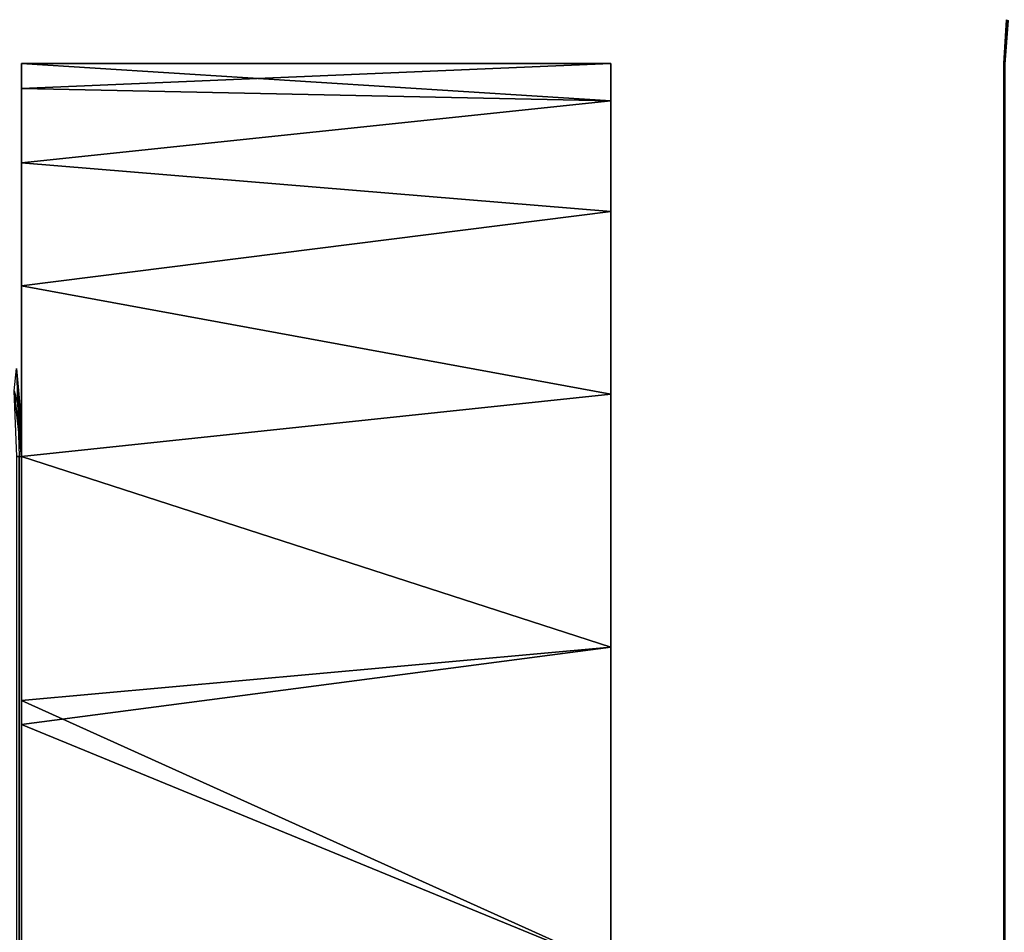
# Model space of a CAD drawing. Extents: x -551 to 551, y -297 to 194.
# Tile 56 of 163: x -501 to -498.5, y 191.29 to 193.61. Entities that reach past the tile are written whole.
import ezdxf

# ---------------------------------------------------------------- set-up
doc = ezdxf.new("R2010")
doc.units = 0
doc.header["$LTSCALE"] = 70.117983
for name, color, linetype in [('116', 7, 'CONTINUOUS'), ('12', 7, 'CONTINUOUS'), ('130', 7, 'CONTINUOUS'), ('141', 7, 'CONTINUOUS'), ('148', 7, 'CONTINUOUS'), ('150', 7, 'CONTINUOUS'), ('151', 7, 'CONTINUOUS'), ('16', 7, 'CONTINUOUS'), ('163', 7, 'CONTINUOUS'), ('166', 7, 'CONTINUOUS'), ('167', 7, 'CONTINUOUS'), ('174', 7, 'CONTINUOUS'), ('19', 7, 'CONTINUOUS'), ('22', 7, 'CONTINUOUS'), ('4', 7, 'CONTINUOUS'), ('7', 7, 'CONTINUOUS')]:
    doc.layers.add(name, color=color, linetype=linetype)

msp = doc.modelspace()

# ---------------------------------------------------------------- linework, layer by layer
at = {"layer": '116', "color": 7, "linetype": 'CONTINUOUS'}
for points in [[(-501, 191.8175, 20.9025), (-501, 192.5, 19.3852), (-501, 192.5, 44.5), (-501, 191.8175, 20.9025)], [(-501, 190.9711, 22.3349), (-501, 191.8175, 20.9025), (-501, 192.5, 44.5), (-501, 190.9711, 22.3349)], [(-501, 189.9713, 23.6648), (-501, 190.9711, 22.3349), (-501, 192.5, 44.5), (-501, 189.9713, 23.6648)], [(-501, 188.8304, 24.8758), (-501, 189.9713, 23.6648), (-501, 192.5, 44.5), (-501, 188.8304, 24.8758)], [(-501, 187.5624, 25.9529), (-501, 188.8304, 24.8758), (-501, 192.5, 44.5), (-501, 187.5624, 25.9529)], [(-501, 186.1829, 26.8831), (-501, 187.5624, 25.9529), (-501, 192.5, 44.5), (-501, 186.1829, 26.8831)], [(-501, 184.7089, 27.6547), (-501, 186.1829, 26.8831), (-501, 192.5, 44.5), (-501, 184.7089, 27.6547)], [(-501, 183.1585, 28.2583), (-501, 184.7089, 27.6547), (-501, 192.5, 44.5), (-501, 183.1585, 28.2583)], [(-501, 181.5507, 28.6865), (-501, 183.1585, 28.2583), (-501, 192.5, 44.5), (-501, 181.5507, 28.6865)], [(-501, 179.9055, 28.934), (-501, 181.5507, 28.6865), (-501, 192.5, 44.5), (-501, 179.9055, 28.934)], [(-501, -196, 44.5), (-501, 179.9055, 28.934), (-501, 192.5, 44.5), (-501, -196, 44.5)], [(-501, 190.226, 4.6459), (-501, 189.2121, 3.5), (-501, 192.5, 3.5), (-501, 190.226, 4.6459)], [(-501, 191.118, 5.8891), (-501, 190.226, 4.6459), (-501, 192.5, 3.5), (-501, 191.118, 5.8891)], [(-501, 191.8786, 7.2167), (-501, 191.118, 5.8891), (-501, 192.5, 3.5), (-501, 191.8786, 7.2167)], [(-501, 192.5, 8.6148), (-501, 191.8786, 7.2167), (-501, 192.5, 3.5), (-501, 192.5, 8.6148)]]:
    msp.add_3dface(points, dxfattribs=at)
at = {"layer": '12', "color": 7, "linetype": 'CONTINUOUS'}
for points in [[(-498.5, 193.5, 43.5), (-498.5, -193.5, 43.5), (-498.4975, -193.4983, 43.6236), (-498.5, 193.5, 43.5)], [(-498.4975, 193.4983, 43.6236), (-498.5, 193.5, 43.5), (-498.4975, -193.4983, 43.6236), (-498.4975, 193.4983, 43.6236)]]:
    msp.add_3dface(points, dxfattribs=at)
at = {"layer": '130', "color": 7, "linetype": 'CONTINUOUS'}
for points in [[(-501.0126, 192.7239, 44.5), (-501, 192.5, 44.5), (-501.0126, 192.7239, 3.5), (-501.0126, 192.7239, 44.5)], [(-501.0126, 192.7239, 3.5), (-501, 192.5, 44.5), (-501.0031, 192.6121, 3.5), (-501.0126, 192.7239, 3.5)], [(-501, 192.5, 44.5), (-501, 192.5, 19.3852), (-501.0031, 192.6121, 3.5), (-501, 192.5, 44.5)], [(-501, 192.5, 19.3852), (-501, 192.5, 8.6148), (-501.0031, 192.6121, 3.5), (-501, 192.5, 19.3852)], [(-501, 192.5, 8.6148), (-501, 192.5, 3.5), (-501.0031, 192.6121, 3.5), (-501, 192.5, 8.6148)]]:
    msp.add_3dface(points, dxfattribs=at)
at = {"layer": '141', "color": 7, "linetype": 'CONTINUOUS'}
for points in [[(-501.0123, -196, 44.7213), (-501, -196, 44.5), (-501.0063, 192.5, 44.6592), (-501.0123, -196, 44.7213)], [(-501, -196, 44.5), (-501, 192.5, 44.5), (-501.0063, 192.5, 44.6592), (-501, -196, 44.5)]]:
    msp.add_3dface(points, dxfattribs=at)
at = {"layer": '148', "color": 7, "linetype": 'CONTINUOUS'}
for points in [[(-501, 192.5, 3.5), (-501, 189.2121, 3.5), (-501.0126, 163.5, 3.2761), (-501, 192.5, 3.5)], [(-501, 192.5, 3.5), (-501.0126, 163.5, 3.2761), (-501.0123, 192.5, 3.2787), (-501, 192.5, 3.5)]]:
    msp.add_3dface(points, dxfattribs=at)
at = {"layer": '150', "color": 7, "linetype": 'CONTINUOUS'}
for points in [[(-501.0126, 192.7239, 3.5), (-501.0031, 192.6121, 3.5), (-501.0186, 192.6671, 3.2851), (-501.0126, 192.7239, 3.5)], [(-501.0031, 192.6121, 3.5), (-501, 192.5, 3.5), (-501.0186, 192.6671, 3.2851), (-501.0031, 192.6121, 3.5)], [(-501, 192.5, 3.5), (-501.0123, 192.5, 3.2787), (-501.0186, 192.6671, 3.2851), (-501, 192.5, 3.5)]]:
    msp.add_3dface(points, dxfattribs=at)
at = {"layer": '151', "color": 7, "linetype": 'CONTINUOUS'}
msp.add_3dface([(-501, 192.5, 44.5), (-501.0126, 192.7239, 44.5), (-501.0063, 192.5, 44.6592), (-501, 192.5, 44.5)], dxfattribs=at)
at = {"layer": '16', "color": 7, "linetype": 'CONTINUOUS'}
for points in [[(-498.5, -193.5, 2), (-498.5, 193.5, 2), (-498.4979, 193.499, 1.9084), (-498.5, -193.5, 2)], [(-498.5, -193.5, 2), (-498.4979, 193.499, 1.9084), (-498.4979, -193.499, 1.9084), (-498.5, -193.5, 2)]]:
    msp.add_3dface(points, dxfattribs=at)
at = {"layer": '163', "color": 7, "linetype": 'CONTINUOUS'}
for points in [[(-501, 193.5, 14), (-501, 193.4368, 12.6249), (-501, 193.4368, 15.3751), (-501, 193.5, 14)], [(-501, 193.4368, 12.6249), (-501, 193.2479, 11.2614), (-501, 193.4368, 15.3751), (-501, 193.4368, 12.6249)], [(-501, 193.4368, 15.3751), (-501, 193.2479, 11.2614), (-501, 193.2479, 16.7386), (-501, 193.4368, 15.3751)], [(-501, 193.2479, 11.2614), (-501, 192.9347, 9.9209), (-501, 193.2479, 16.7386), (-501, 193.2479, 11.2614)], [(-501, 193.2479, 16.7386), (-501, 192.9347, 9.9209), (-501, 192.9347, 18.0791), (-501, 193.2479, 16.7386)], [(-501, 192.5, 8.6148), (-501, 192.5, 19.3852), (-501, 192.9347, 18.0791), (-501, 192.5, 8.6148)], [(-501, 192.9347, 9.9209), (-501, 192.5, 8.6148), (-501, 192.9347, 18.0791), (-501, 192.9347, 9.9209)]]:
    msp.add_3dface(points, dxfattribs=at)
at = {"layer": '166', "color": 7, "linetype": 'CONTINUOUS'}
for points in [[(-499.5, 190, 14), (-499.5, 189.9277, 12.7124), (-499.5, 193.5, 14), (-499.5, 190, 14)], [(-499.5, 190, 14), (-499.5, 193.5, 14), (-499.5, 193.4057, 15.6795), (-499.5, 190, 14)], [(-499.5, 193.5, 14), (-499.5, 189.9277, 12.7124), (-499.5, 193.4057, 12.3205), (-499.5, 193.5, 14)], [(-499.5, 189.7117, 16.559), (-499.5, 189.9277, 15.2876), (-499.5, 193.4057, 15.6795), (-499.5, 189.7117, 16.559)], [(-499.5, 193.1239, 17.3378), (-499.5, 189.7117, 16.559), (-499.5, 193.4057, 15.6795), (-499.5, 193.1239, 17.3378)], [(-499.5, 189.9277, 15.2876), (-499.5, 190, 14), (-499.5, 193.4057, 15.6795), (-499.5, 189.9277, 15.2876)], [(-499.5, 189.9277, 12.7124), (-499.5, 189.7117, 11.441), (-499.5, 193.4057, 12.3205), (-499.5, 189.9277, 12.7124)], [(-499.5, 193.4057, 12.3205), (-499.5, 189.7117, 11.441), (-499.5, 193.1239, 10.6622), (-499.5, 193.4057, 12.3205)], [(-499.5, 189.3547, 17.7982), (-499.5, 189.7117, 16.559), (-499.5, 193.1239, 17.3378), (-499.5, 189.3547, 17.7982)], [(-499.5, 192.6582, 18.9542), (-499.5, 189.3547, 17.7982), (-499.5, 193.1239, 17.3378), (-499.5, 192.6582, 18.9542)], [(-499.5, 189.7117, 11.441), (-499.5, 189.3547, 10.2018), (-499.5, 193.1239, 10.6622), (-499.5, 189.7117, 11.441)], [(-499.5, 193.1239, 10.6622), (-499.5, 189.3547, 10.2018), (-499.5, 192.6582, 9.0458), (-499.5, 193.1239, 10.6622)], [(-499.5, 188.8611, 18.9897), (-499.5, 189.3547, 17.7982), (-499.5, 192.6582, 18.9542), (-499.5, 188.8611, 18.9897)], [(-499.5, 192.0145, 20.5083), (-499.5, 188.8611, 18.9897), (-499.5, 192.6582, 18.9542), (-499.5, 192.0145, 20.5083)], [(-499.5, 188.8611, 9.0103), (-499.5, 188.2373, 7.8816), (-499.5, 192.6582, 9.0458), (-499.5, 188.8611, 9.0103)], [(-499.5, 192.6582, 9.0458), (-499.5, 188.2373, 7.8816), (-499.5, 192.0145, 7.4917), (-499.5, 192.6582, 9.0458)], [(-499.5, 189.3547, 10.2018), (-499.5, 188.8611, 9.0103), (-499.5, 192.6582, 9.0458), (-499.5, 189.3547, 10.2018)], [(-499.5, 187.4911, 21.1701), (-499.5, 188.2373, 20.1184), (-499.5, 192.0145, 20.5083), (-499.5, 187.4911, 21.1701)], [(-499.5, 191.2009, 21.9805), (-499.5, 187.4911, 21.1701), (-499.5, 192.0145, 20.5083), (-499.5, 191.2009, 21.9805)], [(-499.5, 188.2373, 20.1184), (-499.5, 188.8611, 18.9897), (-499.5, 192.0145, 20.5083), (-499.5, 188.2373, 20.1184)], [(-499.5, 188.2373, 7.8816), (-499.5, 187.4911, 6.8299), (-499.5, 192.0145, 7.4917), (-499.5, 188.2373, 7.8816)], [(-499.5, 192.0145, 7.4917), (-499.5, 187.4911, 6.8299), (-499.5, 191.2009, 6.0195), (-499.5, 192.0145, 7.4917)]]:
    msp.add_3dface(points, dxfattribs=at)
at = {"layer": '167', "color": 7, "linetype": 'CONTINUOUS'}
for points in [[(-501, 193.5, 14), (-501, 193.4368, 15.3751), (-499.5, 193.5, 14), (-501, 193.5, 14)], [(-499.5, 193.5, 14), (-501, 193.4368, 15.3751), (-499.5, 193.4057, 15.6795), (-499.5, 193.5, 14)], [(-501, 193.4368, 15.3751), (-501, 193.2479, 16.7386), (-499.5, 193.4057, 15.6795), (-501, 193.4368, 15.3751)], [(-501, 193.2479, 16.7386), (-499.5, 193.1239, 17.3378), (-499.5, 193.4057, 15.6795), (-501, 193.2479, 16.7386)], [(-501, 193.2479, 16.7386), (-501, 192.9347, 18.0791), (-499.5, 193.1239, 17.3378), (-501, 193.2479, 16.7386)], [(-501, 192.9347, 18.0791), (-499.5, 192.6582, 18.9542), (-499.5, 193.1239, 17.3378), (-501, 192.9347, 18.0791)], [(-501, 192.9347, 18.0791), (-501, 192.5, 19.3852), (-499.5, 192.6582, 18.9542), (-501, 192.9347, 18.0791)], [(-501, 192.5, 19.3852), (-499.5, 192.0145, 20.5083), (-499.5, 192.6582, 18.9542), (-501, 192.5, 19.3852)], [(-501, 192.5, 19.3852), (-501, 191.8175, 20.9025), (-499.5, 192.0145, 20.5083), (-501, 192.5, 19.3852)], [(-501, 191.8175, 20.9025), (-499.5, 191.2009, 21.9805), (-499.5, 192.0145, 20.5083), (-501, 191.8175, 20.9025)], [(-501, 191.8175, 20.9025), (-501, 190.9711, 22.3349), (-499.5, 191.2009, 21.9805), (-501, 191.8175, 20.9025)]]:
    msp.add_3dface(points, dxfattribs=at)
at = {"layer": '174', "color": 7, "linetype": 'CONTINUOUS'}
for points in [[(-501, 193.4368, 12.6249), (-501, 193.5, 14), (-499.5, 193.4057, 12.3205), (-501, 193.4368, 12.6249)], [(-501, 193.5, 14), (-499.5, 193.5, 14), (-499.5, 193.4057, 12.3205), (-501, 193.5, 14)], [(-501, 193.2479, 11.2614), (-501, 193.4368, 12.6249), (-499.5, 193.4057, 12.3205), (-501, 193.2479, 11.2614)], [(-501, 193.2479, 11.2614), (-499.5, 193.4057, 12.3205), (-499.5, 193.1239, 10.6622), (-501, 193.2479, 11.2614)], [(-501, 192.9347, 9.9209), (-501, 193.2479, 11.2614), (-499.5, 193.1239, 10.6622), (-501, 192.9347, 9.9209)], [(-501, 192.9347, 9.9209), (-499.5, 193.1239, 10.6622), (-499.5, 192.6582, 9.0458), (-501, 192.9347, 9.9209)], [(-501, 192.5, 8.6148), (-501, 192.9347, 9.9209), (-499.5, 192.6582, 9.0458), (-501, 192.5, 8.6148)], [(-501, 192.5, 8.6148), (-499.5, 192.6582, 9.0458), (-499.5, 192.0145, 7.4917), (-501, 192.5, 8.6148)], [(-501, 191.8786, 7.2167), (-501, 192.5, 8.6148), (-499.5, 192.0145, 7.4917), (-501, 191.8786, 7.2167)], [(-501, 191.8786, 7.2167), (-499.5, 192.0145, 7.4917), (-499.5, 191.2009, 6.0195), (-501, 191.8786, 7.2167)], [(-501, 191.118, 5.8891), (-501, 191.8786, 7.2167), (-499.5, 191.2009, 6.0195), (-501, 191.118, 5.8891)]]:
    msp.add_3dface(points, dxfattribs=at)
at = {"layer": '19', "color": 7, "linetype": 'CONTINUOUS'}
for points in [[(-498.5, 193.5, 2), (-498.4937, 193.612, 2), (-498.4895, 193.6099, 1.8703), (-498.5, 193.5, 2)], [(-498.4979, 193.499, 1.9084), (-498.5, 193.5, 2), (-498.4895, 193.6099, 1.8703), (-498.4979, 193.499, 1.9084)]]:
    msp.add_3dface(points, dxfattribs=at)
at = {"layer": '22', "color": 7, "linetype": 'CONTINUOUS'}
msp.add_3dface([(-498.4937, 193.612, 43.5), (-498.5, 193.5, 43.5), (-498.4975, 193.4983, 43.6236), (-498.4937, 193.612, 43.5)], dxfattribs=at)
at = {"layer": '4', "color": 7, "linetype": 'CONTINUOUS'}
for points in [[(-498.5, -193.5, 43.5), (-498.5, 193.5, 43.5), (-498.5, -193.5, 2), (-498.5, -193.5, 43.5)], [(-498.5, -193.5, 2), (-498.5, 193.5, 43.5), (-498.5, 193.5, 2), (-498.5, -193.5, 2)]]:
    msp.add_3dface(points, dxfattribs=at)
at = {"layer": '7', "color": 7, "linetype": 'CONTINUOUS'}
for points in [[(-498.5, 193.5, 2), (-498.5, 193.5, 43.5), (-498.4937, 193.612, 43.5), (-498.5, 193.5, 2)], [(-498.5, 193.5, 2), (-498.4937, 193.612, 43.5), (-498.4937, 193.612, 2), (-498.5, 193.5, 2)]]:
    msp.add_3dface(points, dxfattribs=at)

doc.saveas('drawing.dxf')
